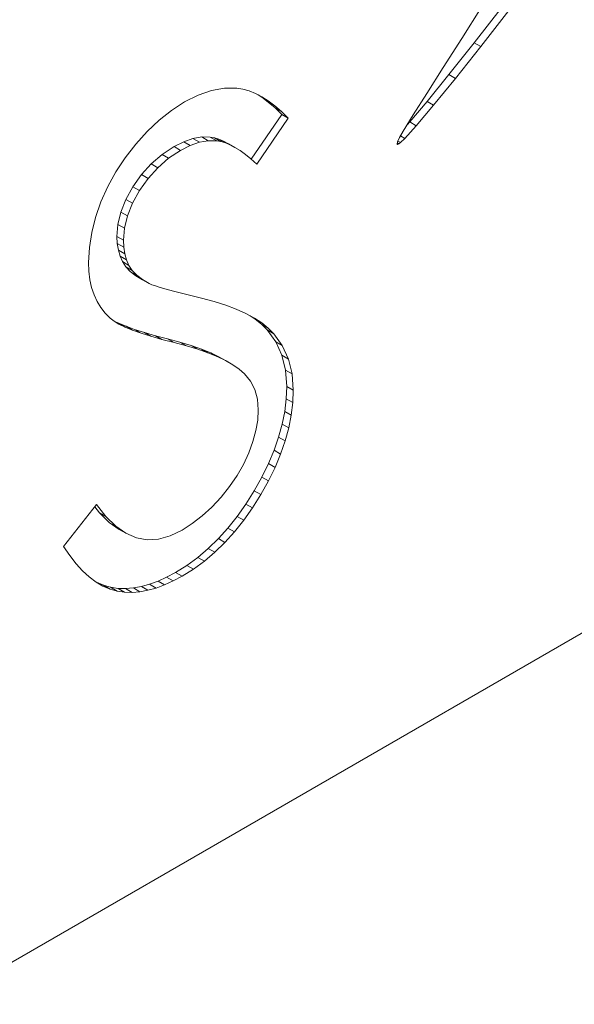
# Model space of a CAD drawing. Header units: inches. Extents: x 0.2 to 16.3, y 0.2 to 11.5.
# Tile 13 of 18: x 14.07 to 14.188, y 6.858 to 7.068. Entities that reach past the tile are written whole.
import ezdxf

# ---------------------------------------------------------------- set-up
doc = ezdxf.new("R2010")
doc.units = ezdxf.units.IN
doc.header["$MEASUREMENT"] = 0

msp = doc.modelspace()

# ---------------------------------------------------------------- linework, layer by layer
at = {"color": 7, "linetype": 'Continuous', "lineweight": 15}
for p, q in [((14.16799376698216, 7.070408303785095), (14.16376550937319, 7.0637210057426)), ((14.16640030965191, 7.062820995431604), (14.17240022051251, 7.070498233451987)), ((14.16779227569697, 7.062017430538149), (14.17379218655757, 7.069694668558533)), ((14.16376550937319, 7.0637210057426), (14.15981356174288, 7.057534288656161)), ((14.16100671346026, 7.05603508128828), (14.16640030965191, 7.062820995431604)), ((14.16239867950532, 7.055231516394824), (14.16779227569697, 7.062017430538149)), ((14.16640030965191, 7.062820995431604), (14.16779227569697, 7.062017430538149)), ((14.15981356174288, 7.057534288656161), (14.15630876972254, 7.052053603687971)), ((14.15638285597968, 7.050350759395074), (14.16100671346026, 7.05603508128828)), ((14.16100671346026, 7.05603508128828), (14.16239867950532, 7.055231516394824)), ((14.11328280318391, 7.053165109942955), (14.11056192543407, 7.052686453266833)), ((14.11592071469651, 7.053174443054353), (14.11328280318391, 7.053165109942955)), ((14.11723137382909, 7.052973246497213), (14.11592071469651, 7.053174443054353)), ((14.15777482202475, 7.04954719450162), (14.16239867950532, 7.055231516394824)), ((14.10772493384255, 7.051700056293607), (14.1048049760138, 7.050225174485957)), ((14.11056192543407, 7.052686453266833), (14.10772493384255, 7.051700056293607)), ((14.11854203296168, 7.052599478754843), (14.11723137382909, 7.052973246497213)), ((14.11988587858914, 7.052053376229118), (14.11854203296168, 7.052599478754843)), ((14.12124631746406, 7.05134440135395), (14.11988587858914, 7.052053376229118)), ((14.12123137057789, 7.05125695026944), (14.12047508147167, 7.051746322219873)), ((14.12262499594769, 7.050203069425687), (14.12123137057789, 7.05125695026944)), ((14.12123137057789, 7.05125695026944), (14.12262333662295, 7.050453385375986)), ((14.12262333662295, 7.050453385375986), (14.12124631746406, 7.05134440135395)), ((14.15630876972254, 7.052053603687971), (14.1534219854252, 7.047484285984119)), ((14.1048049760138, 7.050225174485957), (14.10205092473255, 7.048443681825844)), ((14.12401696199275, 7.049399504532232), (14.12262333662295, 7.050453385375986)), ((14.12405178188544, 7.048976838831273), (14.12262499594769, 7.050203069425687)), ((14.12262499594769, 7.050203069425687), (14.12401696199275, 7.049399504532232)), ((14.1254437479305, 7.048173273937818), (14.12401696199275, 7.049399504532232)), ((14.12547858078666, 7.047578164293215), (14.12405178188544, 7.048976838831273)), ((14.12405178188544, 7.048976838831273), (14.1254437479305, 7.048173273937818)), ((14.15269215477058, 7.045978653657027), (14.15638285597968, 7.050350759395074)), ((14.15408412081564, 7.045175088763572), (14.15777482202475, 7.04954719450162)), ((14.15638285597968, 7.050350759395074), (14.15777482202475, 7.04954719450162)), ((14.10205092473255, 7.048443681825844), (14.09941301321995, 7.046384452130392)), ((14.11894495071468, 7.038087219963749), (14.12547858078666, 7.047578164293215)), ((14.12687054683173, 7.046774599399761), (14.1254437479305, 7.048173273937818)), ((14.12547858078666, 7.047578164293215), (14.12687054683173, 7.046774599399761)), ((14.1534219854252, 7.047484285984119), (14.15132409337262, 7.044031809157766)), ((14.09941301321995, 7.046384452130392), (14.09685804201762, 7.043970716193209)), ((14.12015133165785, 7.037014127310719), (14.12687054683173, 7.046774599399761)), ((14.15163635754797, 7.042474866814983), (14.15408412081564, 7.045175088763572)), ((14.15213062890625, 7.045359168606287), (14.15269215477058, 7.045978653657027)), ((14.15269215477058, 7.045978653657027), (14.15408412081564, 7.045175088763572)), ((14.09685804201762, 7.043970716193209), (14.0944192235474, 7.041279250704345)), ((14.10658182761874, 7.042455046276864), (14.10845656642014, 7.04279014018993)), ((14.10845656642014, 7.04279014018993), (14.11024835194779, 7.042770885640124)), ((14.10845656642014, 7.04279014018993), (14.1098485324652, 7.041986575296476)), ((14.11024835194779, 7.042770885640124), (14.11114425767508, 7.042617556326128)), ((14.11024835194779, 7.042770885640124), (14.11164031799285, 7.04196732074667)), ((14.15132409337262, 7.044031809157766), (14.15054870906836, 7.042646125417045)), ((14.15074182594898, 7.042991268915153), (14.15163635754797, 7.042474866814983)), ((14.0944192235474, 7.041279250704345), (14.09217948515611, 7.038376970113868)), ((14.10002850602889, 7.039055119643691), (14.10258347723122, 7.040740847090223)), ((14.10258347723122, 7.040740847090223), (14.10462412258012, 7.041765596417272)), ((14.10258347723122, 7.040740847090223), (14.10397544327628, 7.039937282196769)), ((14.10397544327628, 7.039937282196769), (14.10601608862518, 7.040962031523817)), ((14.10462412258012, 7.041765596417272), (14.10658182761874, 7.042455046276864)), ((14.10462412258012, 7.041765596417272), (14.10601608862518, 7.040962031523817)), ((14.10601608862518, 7.040962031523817), (14.10797379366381, 7.04165148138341)), ((14.10658182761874, 7.042455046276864), (14.10797379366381, 7.04165148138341)), ((14.10797379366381, 7.04165148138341), (14.1098485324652, 7.041986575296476)), ((14.1098485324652, 7.041986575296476), (14.11164031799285, 7.04196732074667)), ((14.11114425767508, 7.042617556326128), (14.11210651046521, 7.042330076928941)), ((14.11114425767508, 7.042617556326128), (14.11253622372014, 7.041813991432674)), ((14.11164031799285, 7.04196732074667), (14.11253622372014, 7.041813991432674)), ((14.11210651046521, 7.042330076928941), (14.11310194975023, 7.041908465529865)), ((14.11210651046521, 7.042330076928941), (14.11349847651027, 7.041526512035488)), ((14.11253622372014, 7.041813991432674), (14.11349847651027, 7.041526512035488)), ((14.11310194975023, 7.041908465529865), (14.11413057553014, 7.041352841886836)), ((14.11310194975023, 7.041908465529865), (14.11449391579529, 7.041104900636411)), ((14.11349847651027, 7.041526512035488), (14.11449391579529, 7.041104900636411)), ((14.11413057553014, 7.041352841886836), (14.1155225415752, 7.040549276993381)), ((14.11449391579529, 7.041104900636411), (14.1155225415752, 7.040549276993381)), ((14.15011244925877, 7.041722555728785), (14.15001028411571, 7.041335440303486)), ((14.15001028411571, 7.041335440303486), (14.15002910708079, 7.04123708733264)), ((14.15002895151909, 7.041237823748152), (14.15009335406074, 7.041200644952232)), ((14.15002910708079, 7.04123708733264), (14.15009335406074, 7.041200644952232)), ((14.15005504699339, 7.041505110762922), (14.15037348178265, 7.041321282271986)), ((14.15009335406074, 7.041200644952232), (14.15037348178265, 7.041321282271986)), ((14.15054870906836, 7.042646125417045), (14.15011244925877, 7.041722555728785)), ((14.15019802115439, 7.041903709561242), (14.1507269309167, 7.041598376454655)), ((14.15037348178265, 7.041321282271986), (14.1507269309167, 7.041598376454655)), ((14.1507269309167, 7.041598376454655), (14.15163635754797, 7.042474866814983)), ((14.09772240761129, 7.037053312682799), (14.10002850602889, 7.039055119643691)), ((14.10002850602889, 7.039055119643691), (14.10142047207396, 7.038251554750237)), ((14.10142047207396, 7.038251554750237), (14.10397544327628, 7.039937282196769)), ((14.1155225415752, 7.040549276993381), (14.11661752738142, 7.039878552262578)), ((14.11661752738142, 7.039878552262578), (14.11774568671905, 7.039054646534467)), ((14.11774568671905, 7.039054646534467), (14.11892362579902, 7.03810618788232)), ((14.09217948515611, 7.038376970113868), (14.0901885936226, 7.035369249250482)), ((14.09566516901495, 7.034773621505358), (14.09772240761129, 7.037053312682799)), ((14.09772240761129, 7.037053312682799), (14.09911437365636, 7.036249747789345)), ((14.09911437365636, 7.036249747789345), (14.10142047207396, 7.038251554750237)), ((14.11892362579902, 7.03810618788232), (14.12015133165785, 7.037014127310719)), ((14.0901885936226, 7.035369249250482), (14.0884797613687, 7.032217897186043)), ((14.09384019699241, 7.03218742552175), (14.09566516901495, 7.034773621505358)), ((14.09566516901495, 7.034773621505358), (14.09705713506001, 7.033970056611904)), ((14.09705713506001, 7.033970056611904), (14.09911437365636, 7.036249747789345)), ((14.0884797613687, 7.032217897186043), (14.08701978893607, 7.02896111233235)), ((14.09523216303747, 7.031383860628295), (14.09705713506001, 7.033970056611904)), ((14.09234703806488, 7.029486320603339), (14.09384019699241, 7.03218742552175)), ((14.09373900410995, 7.028682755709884), (14.09523216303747, 7.031383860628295)), ((14.09384019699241, 7.03218742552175), (14.09523216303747, 7.031383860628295)), ((14.08701978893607, 7.02896111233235), (14.08587502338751, 7.025675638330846)), ((14.09128523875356, 7.02682334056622), (14.09234703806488, 7.029486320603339)), ((14.09234703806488, 7.029486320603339), (14.09373900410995, 7.028682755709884)), ((14.09267720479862, 7.026019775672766), (14.09373900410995, 7.028682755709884)), ((14.09065478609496, 7.024198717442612), (14.09128523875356, 7.02682334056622)), ((14.09128523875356, 7.02682334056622), (14.09267720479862, 7.026019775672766)), ((14.09204675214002, 7.023395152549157), (14.09267720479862, 7.026019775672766)), ((14.08587502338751, 7.025675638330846), (14.08506208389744, 7.022447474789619)), ((14.0904391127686, 7.02162192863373), (14.09065478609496, 7.024198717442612)), ((14.09065478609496, 7.024198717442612), (14.09204675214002, 7.023395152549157)), ((14.08506208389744, 7.022447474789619), (14.08456436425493, 7.019248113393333)), ((14.09183107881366, 7.020818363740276), (14.09204675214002, 7.023395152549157)), ((14.0905054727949, 7.020127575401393), (14.0904391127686, 7.02162192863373)), ((14.0904391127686, 7.02162192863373), (14.09183107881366, 7.020818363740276)), ((14.09073773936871, 7.018748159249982), (14.0905054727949, 7.020127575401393)), ((14.0905054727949, 7.020127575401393), (14.09189743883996, 7.019324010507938)), ((14.09189743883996, 7.019324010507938), (14.09183107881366, 7.020818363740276)), ((14.08456436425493, 7.019248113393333), (14.08439845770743, 7.016125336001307)), ((14.09108614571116, 7.017454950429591), (14.09073773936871, 7.018748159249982)), ((14.09073773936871, 7.018748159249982), (14.09212970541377, 7.017944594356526)), ((14.09212970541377, 7.017944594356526), (14.09189743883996, 7.019324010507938)), ((14.09247811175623, 7.016651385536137), (14.09212970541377, 7.017944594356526)), ((14.08439845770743, 7.016125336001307), (14.08446481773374, 7.014228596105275)), ((14.09160045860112, 7.016276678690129), (14.09108614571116, 7.017454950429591)), ((14.09108614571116, 7.017454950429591), (14.09247811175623, 7.016651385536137)), ((14.09231385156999, 7.015194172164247), (14.09160045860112, 7.016276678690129)), ((14.09160045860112, 7.016276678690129), (14.09299242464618, 7.015473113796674)), ((14.09299242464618, 7.015473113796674), (14.09247811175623, 7.016651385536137)), ((14.09370581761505, 7.014390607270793), (14.09299242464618, 7.015473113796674)), ((14.08446481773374, 7.014228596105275), (14.08468050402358, 7.012437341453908)), ((14.09325952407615, 7.014188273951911), (14.09231385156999, 7.015194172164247)), ((14.09231385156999, 7.015194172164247), (14.09370581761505, 7.014390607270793)), ((14.09445404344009, 7.013268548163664), (14.09325952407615, 7.014188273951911)), ((14.09325952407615, 7.014188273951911), (14.09465149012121, 7.013384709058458)), ((14.09465149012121, 7.013384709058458), (14.09370581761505, 7.014390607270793)), ((14.09584600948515, 7.01246498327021), (14.09465149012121, 7.013384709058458)), ((14.08468050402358, 7.012437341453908), (14.08504549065, 7.010770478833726)), ((14.09589743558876, 7.012415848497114), (14.09445404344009, 7.013268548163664)), ((14.09445404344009, 7.013268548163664), (14.09584600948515, 7.01246498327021)), ((14.09728940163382, 7.01161228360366), (14.09584600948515, 7.01246498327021)), ((14.09589743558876, 7.012415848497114), (14.09728940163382, 7.01161228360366)), ((14.09783690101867, 7.011372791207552), (14.09728940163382, 7.01161228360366)), ((14.09861665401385, 7.011094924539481), (14.09783690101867, 7.011372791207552)), ((14.08504549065, 7.010770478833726), (14.08555980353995, 7.009247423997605)), ((14.08555980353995, 7.009247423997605), (14.08620683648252, 7.00780086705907)), ((14.09964527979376, 7.010788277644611), (14.09861665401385, 7.011094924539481)), ((14.10092275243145, 7.010414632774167), (14.09964527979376, 7.010788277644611)), ((14.10243250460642, 7.010002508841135), (14.10092275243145, 7.010414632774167)), ((14.10419111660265, 7.009561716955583), (14.10243250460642, 7.010002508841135)), ((14.10618199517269, 7.009063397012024), (14.10419111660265, 7.009561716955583)), ((14.08620683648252, 7.00780086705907), (14.08700319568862, 7.006497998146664)), ((14.10842173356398, 7.008517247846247), (14.10618199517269, 7.009063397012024)), ((14.11110942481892, 7.007788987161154), (14.10842173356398, 7.008517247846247)), ((14.11358142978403, 7.007012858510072), (14.11110942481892, 7.007788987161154)), ((14.08700319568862, 7.006497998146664), (14.08794885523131, 7.005319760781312)), ((14.08794885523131, 7.005319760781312), (14.08902724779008, 7.004237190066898)), ((14.11582116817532, 7.006160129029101), (14.11358142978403, 7.007012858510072)), ((14.11784523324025, 7.005240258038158), (14.11582116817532, 7.006160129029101)), ((14.11965361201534, 7.004272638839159), (14.11784523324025, 7.005240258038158)), ((14.08902724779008, 7.004237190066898), (14.08982360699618, 7.003624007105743)), ((14.08982360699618, 7.003624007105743), (14.09086881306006, 7.002982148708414)), ((14.08984589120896, 7.003610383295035), (14.09078751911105, 7.003162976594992)), ((14.09078751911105, 7.003162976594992), (14.09236363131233, 7.002521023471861)), ((14.09078751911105, 7.003162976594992), (14.09217948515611, 7.002359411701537)), ((14.09086881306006, 7.002982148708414), (14.09217948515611, 7.002359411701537)), ((14.119854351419, 7.004041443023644), (14.11877429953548, 7.004743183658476)), ((14.12124631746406, 7.003237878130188), (14.11965361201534, 7.004272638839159)), ((14.12123137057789, 7.002939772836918), (14.119854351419, 7.004041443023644)), ((14.119854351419, 7.004041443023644), (14.12124631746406, 7.003237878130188)), ((14.12237613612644, 7.001761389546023), (14.12123137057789, 7.002939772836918)), ((14.12123137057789, 7.002939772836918), (14.12262333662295, 7.002136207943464)), ((14.12262333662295, 7.002136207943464), (14.12124631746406, 7.003237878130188)), ((14.09217948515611, 7.002359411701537), (14.09375559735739, 7.001717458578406)), ((14.09236363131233, 7.002521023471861), (14.09418860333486, 7.001869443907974)), ((14.09236363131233, 7.002521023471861), (14.09375559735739, 7.001717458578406)), ((14.09375559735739, 7.001717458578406), (14.09558056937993, 7.001065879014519)), ((14.09418860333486, 7.001869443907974), (14.09626243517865, 7.001208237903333)), ((14.09418860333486, 7.001869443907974), (14.09558056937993, 7.001065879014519)), ((14.09558056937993, 7.001065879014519), (14.09765440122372, 7.000404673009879)), ((14.09626243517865, 7.001208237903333), (14.09860172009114, 7.000527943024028)), ((14.09626243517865, 7.001208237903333), (14.09765440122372, 7.000404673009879)), ((14.12420110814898, 6.999213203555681), (14.12237613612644, 7.001761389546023)), ((14.12237613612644, 7.001761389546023), (14.1237681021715, 7.000957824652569)), ((14.1237681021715, 7.000957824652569), (14.12262333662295, 7.002136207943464)), ((14.12559307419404, 6.998409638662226), (14.1237681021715, 7.000957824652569)), ((14.09765440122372, 7.000404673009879), (14.09999368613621, 6.999724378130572)), ((14.09860172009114, 7.000527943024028), (14.10120644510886, 6.999866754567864)), ((14.09860172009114, 7.000527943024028), (14.09999368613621, 6.999724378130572)), ((14.09999368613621, 6.999724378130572), (14.10259841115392, 6.99906318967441)), ((14.10120644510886, 6.999866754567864), (14.10381118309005, 6.999186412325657)), ((14.10120644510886, 6.999866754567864), (14.10259841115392, 6.99906318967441)), ((14.10259841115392, 6.99906318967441), (14.10520314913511, 6.998382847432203)), ((14.10381118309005, 6.999186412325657), (14.10621682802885, 6.998467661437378)), ((14.10381118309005, 6.999186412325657), (14.10520314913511, 6.998382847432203)), ((14.12549517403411, 6.996358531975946), (14.12420110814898, 6.999213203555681)), ((14.12420110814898, 6.999213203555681), (14.12559307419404, 6.998409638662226)), ((14.10520314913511, 6.998382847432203), (14.10760879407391, 6.997664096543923)), ((14.10621682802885, 6.998467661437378), (14.10839020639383, 6.997691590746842)), ((14.10621682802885, 6.998467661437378), (14.10760879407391, 6.997664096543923)), ((14.10760879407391, 6.997664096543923), (14.1097821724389, 6.996888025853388)), ((14.10839020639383, 6.997691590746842), (14.11036449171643, 6.996896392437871)), ((14.10839020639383, 6.997691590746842), (14.1097821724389, 6.996888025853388)), ((14.1097821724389, 6.996888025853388), (14.11175645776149, 6.996092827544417)), ((14.11036449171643, 6.996896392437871), (14.11212310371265, 6.996034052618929)), ((14.11036449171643, 6.996896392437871), (14.11175645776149, 6.996092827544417)), ((14.12688714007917, 6.995554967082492), (14.12559307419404, 6.998409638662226)), ((14.11175645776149, 6.996092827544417), (14.11351506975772, 6.995230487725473)), ((14.11212310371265, 6.996034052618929), (14.11368262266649, 6.995152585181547)), ((14.11212310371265, 6.996034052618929), (14.11351506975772, 6.995230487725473)), ((14.11351506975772, 6.995230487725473), (14.11507458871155, 6.994349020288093)), ((14.11368262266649, 6.995152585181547), (14.11507458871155, 6.994349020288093)), ((14.12627493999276, 6.993187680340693), (14.12549517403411, 6.996358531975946)), ((14.12549517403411, 6.996358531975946), (14.12688714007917, 6.995554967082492)), ((14.12766690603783, 6.992384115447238), (14.12688714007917, 6.995554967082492)), ((14.11507458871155, 6.994349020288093), (14.11640184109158, 6.993410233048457)), ((14.11640184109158, 6.993410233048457), (14.11753001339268, 6.992433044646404)), ((14.12654039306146, 6.989720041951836), (14.12627493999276, 6.993187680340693)), ((14.12627493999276, 6.993187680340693), (14.12766690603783, 6.992384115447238)), ((14.11753001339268, 6.992433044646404), (14.11882407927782, 6.990861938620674)), ((14.11882407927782, 6.990861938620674), (14.11975315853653, 6.989080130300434)), ((14.12793235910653, 6.988916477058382), (14.12766690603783, 6.992384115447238)), ((14.11975315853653, 6.989080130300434), (14.12031723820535, 6.987030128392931)), ((14.12644084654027, 6.987095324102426), (14.12654039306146, 6.989720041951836)), ((14.12654039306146, 6.989720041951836), (14.12793235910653, 6.988916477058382)), ((14.12783281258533, 6.986291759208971), (14.12793235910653, 6.988916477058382)), ((14.12031723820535, 6.987030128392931), (14.1204997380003, 6.984759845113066)), ((14.12610903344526, 6.984413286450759), (14.12644084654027, 6.987095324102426)), ((14.12644084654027, 6.987095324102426), (14.12783281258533, 6.986291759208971)), ((14.12750099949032, 6.983609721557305), (14.12783281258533, 6.986291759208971)), ((14.1204997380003, 6.984759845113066), (14.12036701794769, 6.982595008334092)), ((14.12557812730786, 6.981712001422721), (14.12610903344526, 6.984413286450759)), ((14.12610903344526, 6.984413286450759), (14.12750099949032, 6.983609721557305)), ((14.12036701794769, 6.982595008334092), (14.12000201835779, 6.980372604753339)), ((14.12697009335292, 6.980908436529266), (14.12750099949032, 6.983609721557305)), ((14.12000201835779, 6.980372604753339), (14.11935498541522, 6.978025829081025)), ((14.12481495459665, 6.978953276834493), (14.12557812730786, 6.981712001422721)), ((14.12557812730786, 6.981712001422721), (14.12697009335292, 6.980908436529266)), ((14.12620692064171, 6.978149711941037), (14.12697009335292, 6.980908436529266)), ((14.11935498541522, 6.978025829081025), (14.11847567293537, 6.975602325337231)), ((14.12385270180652, 6.976156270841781), (14.12481495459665, 6.978953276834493)), ((14.12481495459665, 6.978953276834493), (14.12620692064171, 6.978149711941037)), ((14.12524466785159, 6.975352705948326), (14.12620692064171, 6.978149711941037)), ((14.12265816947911, 6.97332085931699), (14.12385270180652, 6.976156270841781)), ((14.12385270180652, 6.976156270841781), (14.12524466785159, 6.975352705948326)), ((14.11847567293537, 6.975602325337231), (14.11734751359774, 6.973169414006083)), ((14.12405013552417, 6.972517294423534), (14.12524466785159, 6.975352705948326)), ((14.11734751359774, 6.973169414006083), (14.11598707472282, 6.970793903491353)), ((14.12126455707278, 6.97046644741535), (14.12265816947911, 6.97332085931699)), ((14.12265652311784, 6.969662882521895), (14.12405013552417, 6.972517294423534)), ((14.12265816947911, 6.97332085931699), (14.12405013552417, 6.972517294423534)), ((14.11598707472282, 6.970793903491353), (14.11439436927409, 6.968456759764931)), ((14.11963867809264, 6.967554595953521), (14.12126455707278, 6.97046644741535)), ((14.1210306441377, 6.966751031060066), (14.12265652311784, 6.969662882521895)), ((14.12126455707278, 6.97046644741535), (14.12265652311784, 6.969662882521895)), ((14.11439436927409, 6.968456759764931), (14.11256939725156, 6.966196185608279)), ((14.11786347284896, 6.964728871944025), (14.11963867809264, 6.967554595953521)), ((14.11963867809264, 6.967554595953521), (14.1210306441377, 6.966751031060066)), ((14.11256939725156, 6.966196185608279), (14.11059511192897, 6.964079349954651)), ((14.11925543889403, 6.96392530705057), (14.1210306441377, 6.966751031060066)), ((14.08609070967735, 6.964627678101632), (14.07908944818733, 6.955738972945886)), ((14.08670621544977, 6.962854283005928), (14.08570557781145, 6.964138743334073)), ((14.08809818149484, 6.962050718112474), (14.08609070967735, 6.964627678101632)), ((14.11059511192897, 6.964079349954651), (14.10855446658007, 6.962211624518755)), ((14.11600531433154, 6.96208519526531), (14.11786347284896, 6.964728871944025)), ((14.1173972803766, 6.961281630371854), (14.11925543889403, 6.96392530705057)), ((14.11786347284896, 6.964728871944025), (14.11925543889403, 6.96392530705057)), ((14.08878004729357, 6.960813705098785), (14.08670621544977, 6.962854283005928)), ((14.08670621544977, 6.962854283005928), (14.08809818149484, 6.962050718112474)), ((14.09017201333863, 6.96001014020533), (14.08809818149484, 6.962050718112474)), ((14.10855446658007, 6.962211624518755), (14.10644744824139, 6.96057384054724)), ((14.11404762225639, 6.959633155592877), (14.11600531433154, 6.96208519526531)), ((14.11543958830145, 6.958829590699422), (14.1173972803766, 6.961281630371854)), ((14.11600531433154, 6.96208519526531), (14.1173972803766, 6.961281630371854)), ((14.09093683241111, 6.959319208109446), (14.08878004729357, 6.960813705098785)), ((14.08878004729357, 6.960813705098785), (14.09017201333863, 6.96001014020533)), ((14.09232879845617, 6.958515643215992), (14.09017201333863, 6.96001014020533)), ((14.09093683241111, 6.959319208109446), (14.09232879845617, 6.958515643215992)), ((14.1042740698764, 6.959185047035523), (14.10173570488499, 6.957968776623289)), ((14.10644744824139, 6.96057384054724), (14.1042740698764, 6.959185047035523)), ((14.11200696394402, 6.957382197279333), (14.11404762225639, 6.959633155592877)), ((14.11404762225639, 6.959633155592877), (14.11543958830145, 6.958829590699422)), ((14.09456853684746, 6.957567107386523), (14.09232879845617, 6.958515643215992)), ((14.09687463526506, 6.957154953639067), (14.09456853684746, 6.957567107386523)), ((14.09926368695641, 6.957288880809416), (14.09687463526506, 6.957154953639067)), ((14.10173570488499, 6.957968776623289), (14.09926368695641, 6.957288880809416)), ((14.10986677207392, 6.955303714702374), (14.11200696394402, 6.957382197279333)), ((14.11200696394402, 6.957382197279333), (14.11339892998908, 6.956578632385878)), ((14.11339892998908, 6.956578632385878), (14.11543958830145, 6.958829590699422)), ((14.07908944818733, 6.955738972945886), (14.08041670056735, 6.95378463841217)), ((14.10762703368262, 6.953397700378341), (14.10986677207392, 6.955303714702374)), ((14.10986677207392, 6.955303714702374), (14.11125873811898, 6.954500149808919)), ((14.11125873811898, 6.954500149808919), (14.11339892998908, 6.956578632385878)), ((14.08041670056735, 6.95378463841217), (14.08176054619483, 6.952050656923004)), ((14.10530434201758, 6.951692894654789), (14.10762703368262, 6.953397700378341)), ((14.10762703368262, 6.953397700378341), (14.10901899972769, 6.952594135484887)), ((14.10901899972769, 6.952594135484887), (14.11125873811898, 6.954500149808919)), ((14.08176054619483, 6.952050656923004), (14.08313756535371, 6.950527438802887)), ((14.10288210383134, 6.95017959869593), (14.10530434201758, 6.951692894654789)), ((14.1042740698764, 6.949376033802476), (14.10669630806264, 6.950889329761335)), ((14.10530434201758, 6.951692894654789), (14.10669630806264, 6.950889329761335)), ((14.10669630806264, 6.950889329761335), (14.10901899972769, 6.952594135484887)), ((14.08313756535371, 6.950527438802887), (14.08454777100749, 6.949234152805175)), ((14.08454777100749, 6.949234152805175), (14.08599116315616, 6.948151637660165)), ((14.09916579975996, 6.948340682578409), (14.10100736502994, 6.949173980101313)), ((14.10100736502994, 6.949173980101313), (14.10288210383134, 6.95017959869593)), ((14.10100736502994, 6.949173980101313), (14.102399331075, 6.948370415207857)), ((14.102399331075, 6.948370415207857), (14.1042740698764, 6.949376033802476)), ((14.10288210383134, 6.95017959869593), (14.1042740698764, 6.949376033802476)), ((14.08599116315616, 6.948151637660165), (14.08746772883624, 6.947298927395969)), ((14.08607761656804, 6.948101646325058), (14.08756892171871, 6.947450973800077)), ((14.08746772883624, 6.947298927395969), (14.08896088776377, 6.946647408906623)), ((14.08756892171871, 6.947450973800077), (14.08909526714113, 6.947029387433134)), ((14.08756892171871, 6.947450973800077), (14.08896088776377, 6.946647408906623)), ((14.08896088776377, 6.946647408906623), (14.09048723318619, 6.94622582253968)), ((14.08909526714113, 6.947029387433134), (14.09067137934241, 6.946808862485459)), ((14.08909526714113, 6.947029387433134), (14.09048723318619, 6.94622582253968)), ((14.09067137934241, 6.946808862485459), (14.09228067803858, 6.946760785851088)), ((14.09067137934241, 6.946808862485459), (14.09206334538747, 6.946005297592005)), ((14.09228067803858, 6.946760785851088), (14.09393974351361, 6.946894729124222)), ((14.09228067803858, 6.946760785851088), (14.09367264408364, 6.945957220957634)), ((14.09393974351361, 6.946894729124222), (14.09563198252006, 6.947201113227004)), ((14.09393974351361, 6.946894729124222), (14.09533170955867, 6.946091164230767)), ((14.09533170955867, 6.946091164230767), (14.09702394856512, 6.94639754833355)), ((14.09563198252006, 6.947201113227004), (14.09737400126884, 6.947670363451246)), ((14.09563198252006, 6.947201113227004), (14.09702394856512, 6.94639754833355)), ((14.09702394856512, 6.94639754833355), (14.09876596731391, 6.946866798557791)), ((14.09737400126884, 6.947670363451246), (14.09916579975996, 6.948340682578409)), ((14.09737400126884, 6.947670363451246), (14.09876596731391, 6.946866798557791)), ((14.09876596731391, 6.946866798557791), (14.10055776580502, 6.947537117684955)), ((14.09916579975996, 6.948340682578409), (14.10055776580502, 6.947537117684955)), ((14.10055776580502, 6.947537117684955), (14.102399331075, 6.948370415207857)), ((14.09048723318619, 6.94622582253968), (14.09206334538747, 6.946005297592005)), ((14.09206334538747, 6.946005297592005), (14.09367264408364, 6.945957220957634)), ((14.09367264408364, 6.945957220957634), (14.09533170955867, 6.946091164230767)), ((13.70597935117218, 6.658308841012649), (14.1938830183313, 6.939969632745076))]:
    msp.add_line(p, q, dxfattribs=at)

doc.saveas('drawing.dxf')
